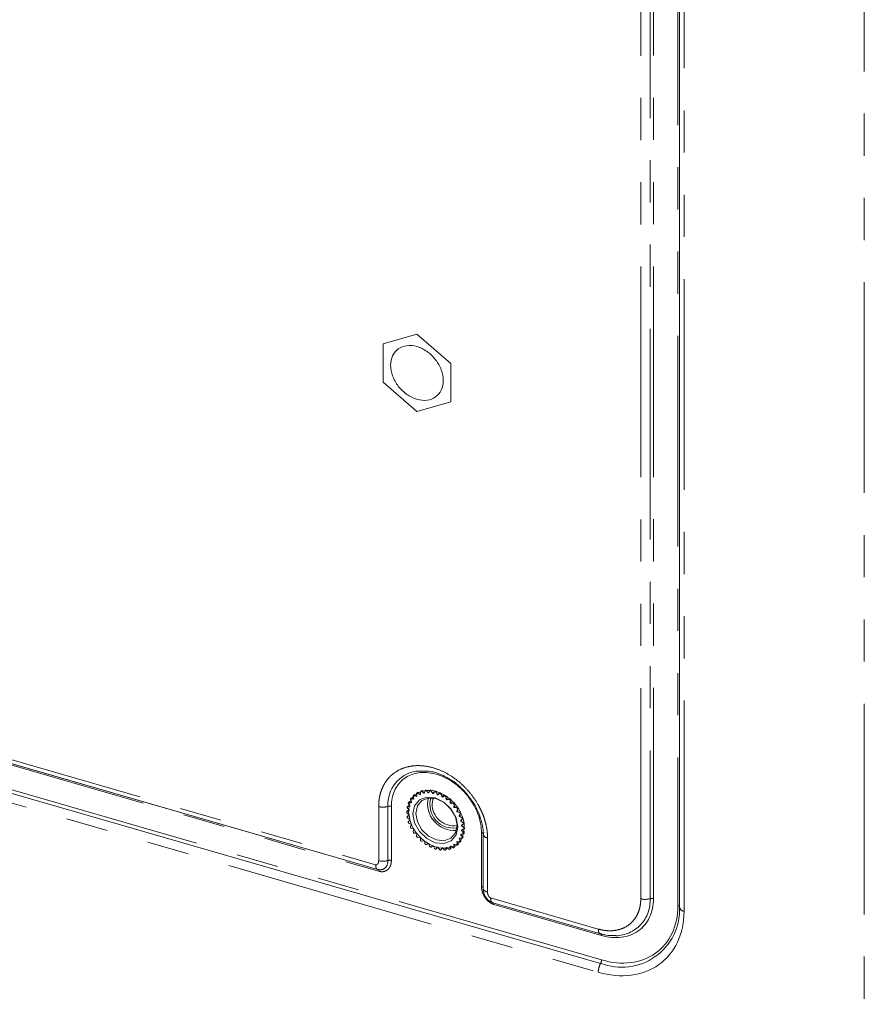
# Model space of a CAD drawing. Header units: millimetres. Extents: x 19 to 844, y 7 to 552.
# Tile 42 of 49: x 687 to 712, y 403 to 433. Entities that reach past the tile are written whole.
import ezdxf

# ---------------------------------------------------------------- set-up
doc = ezdxf.new("R2010")
doc.units = ezdxf.units.MM
doc.linetypes.add('PHANTOM', pattern=[12.7, 6.35, -1.27, 1.27, -1.27, 1.27, -1.27])

msp = doc.modelspace()

# ---------------------------------------------------------------- linework, layer by layer
at = {"color": 8, "linetype": 'PHANTOM', "lineweight": 0}
for p, q in [((712.3608, 450.5646), (712.3608, 393.9843)), ((705.6264, 406.587), (705.6264, 436.4547)), ((705.9049, 436.4583), (705.9049, 406.5906)), ((706.0093, 406.5919), (706.0093, 436.4596)), ((706.7461, 436.247), (706.7461, 406.3793)), ((706.9289, 406.211), (706.9289, 436.0787)), ((704.445, 404.7425), (607.8934, 432.6145)), ((607.7996, 432.2428), (704.3387, 404.3743)), ((672.235, 414.9453), (697.6384, 407.612)), ((672.335, 414.7486), (697.7384, 407.4153)), ((698.8355, 409.7281), (698.8022, 409.6992)), ((698.9433, 409.7986), (698.91, 409.7697)), ((699.0672, 409.8443), (699.0338, 409.8154)), ((699.2033, 409.8636), (699.1699, 409.8348)), ((699.3142, 409.8273), (699.3475, 409.8561)), ((699.4621, 409.7931), (699.4955, 409.822)), ((699.6093, 409.7334), (699.6427, 409.7622)), ((698.6804, 409.5216), (698.6471, 409.4927)), ((698.747, 409.6348), (698.7136, 409.6059)), ((699.7043, 409.6805), (699.7376, 409.7094)), ((699.7513, 409.6498), (699.7846, 409.6787)), ((699.8404, 409.5826), (699.8737, 409.6114)), ((699.8837, 409.5451), (699.917, 409.5739)), ((699.9642, 409.4654), (699.9976, 409.4943)), ((700.0025, 409.4222), (700.0359, 409.4511)), ((697.7308, 407.7353), (697.7308, 409.3661)), ((698.0093, 409.3697), (698.0093, 407.7389)), ((698.1137, 407.7403), (698.1137, 409.371)), ((698.6206, 409.2497), (698.5873, 409.2208)), ((698.6379, 409.3919), (698.6045, 409.363)), ((700.0721, 409.3326), (700.1054, 409.3615)), ((700.1042, 409.285), (700.1376, 409.3139)), ((700.1606, 409.1882), (700.1939, 409.2171)), ((700.1856, 409.1377), (700.2189, 409.1666)), ((698.6292, 409.0992), (698.5958, 409.0704)), ((700.2272, 409.0366), (700.2605, 409.0654)), ((700.2443, 408.9847), (700.2776, 409.0135)), ((700.2697, 408.8823), (700.3031, 408.9112)), ((700.2784, 408.5847), (700.3117, 408.6135)), ((700.287, 408.7302), (700.3203, 408.759)), ((700.8272, 408.5877), (700.8272, 406.9569)), ((700.1042, 408.2308), (700.1376, 408.2597)), ((700.1856, 408.3311), (700.2189, 408.36)), ((700.2443, 408.4503), (700.2776, 408.4792)), ((701.0101, 408.4194), (701.0101, 406.7887)), ((699.4621, 408.0934), (699.4955, 408.1223)), ((699.6093, 408.0682), (699.6427, 408.097)), ((699.7513, 408.0697), (699.7846, 408.0986)), ((699.8837, 408.0981), (699.917, 408.1269)), ((700.0025, 408.1523), (700.0359, 408.1812)), ((697.6402, 407.6113), (697.6384, 407.6118)), ((701.1025, 406.612), (704.345, 405.676)), ((701.2025, 406.4153), (704.445, 405.4792)), ((704.345, 405.6755), (704.3502, 405.674)), ((704.345, 404.3725), (704.3387, 404.3743))]:
    msp.add_line(p, q, dxfattribs=at)
at = {"color": 7, "linetype": 'Continuous', "lineweight": 15}
for p, q in [((706.7956, 436.1942), (706.7956, 406.3265)), ((607.8629, 432.5085), (704.4146, 404.6364)), ((697.8619, 423.3033), (698.8826, 423.5979)), ((698.8826, 423.5979), (699.9033, 422.714)), ((697.8619, 422.1486), (697.8619, 423.3033)), ((699.9033, 422.714), (699.9033, 421.5593)), ((698.8826, 421.2646), (697.8619, 422.1486)), ((699.9033, 421.5593), (698.8826, 421.2646)), ((672.2891, 414.8061), (697.7014, 407.4702)), ((697.7088, 407.4687), (672.3054, 414.802)), ((698.8087, 409.7263), (698.7753, 409.6974)), ((698.8834, 409.6792), (698.8717, 409.7487)), ((698.9116, 409.7995), (698.8783, 409.7707)), ((698.91, 409.7697), (698.9731, 409.7286)), ((698.9731, 409.7286), (698.9906, 409.7437)), ((698.9906, 409.7357), (698.9905, 409.8029)), ((699.0309, 409.8486), (698.9976, 409.8198)), ((699.0338, 409.8154), (699.092, 409.765)), ((699.092, 409.765), (699.1143, 409.7843)), ((699.1113, 409.7684), (699.123, 409.8312)), ((699.1629, 409.8721), (699.1296, 409.8432)), ((699.1699, 409.8348), (699.2214, 409.7767)), ((699.2214, 409.7767), (699.2534, 409.8045)), ((699.242, 409.7763), (699.2649, 409.8328)), ((699.3036, 409.8691), (699.2702, 409.8403)), ((699.3142, 409.8273), (699.3573, 409.7633)), ((699.3573, 409.7633), (699.3907, 409.7922)), ((699.3786, 409.7591), (699.4121, 409.8075)), ((699.4486, 409.84), (699.4153, 409.8111)), ((699.4621, 409.7931), (699.4957, 409.7253)), ((699.4957, 409.7253), (699.529, 409.7541)), ((699.5169, 409.7173), (699.5601, 409.7563)), ((699.5601, 409.7563), (699.5934, 409.7851)), ((699.6093, 409.7334), (699.6323, 409.6636)), ((698.6731, 409.3868), (698.63, 409.4507)), ((698.6636, 409.5169), (698.6303, 409.488)), ((698.6471, 409.4927), (698.7132, 409.4853)), ((698.7222, 409.502), (698.6886, 409.5698)), ((698.7251, 409.6311), (698.6918, 409.6022)), ((698.7136, 409.6059), (698.7808, 409.5865)), ((698.793, 409.6004), (698.77, 409.6702)), ((698.8022, 409.6992), (698.8683, 409.6685)), ((698.8683, 409.6685), (698.883, 409.6812)), ((699.3403, 409.4499), (699.3734, 409.6204)), ((699.6323, 409.6636), (699.6869, 409.711)), ((699.7086, 409.7004), (699.6529, 409.6522)), ((699.6529, 409.6522), (699.7043, 409.6805)), ((699.7513, 409.6498), (699.763, 409.5803)), ((699.763, 409.5803), (699.7963, 409.6092)), ((699.8156, 409.5946), (699.7823, 409.5658)), ((699.7823, 409.5658), (699.8404, 409.5826)), ((699.8837, 409.5451), (699.8837, 409.4779)), ((699.8837, 409.4779), (699.917, 409.5068)), ((699.9345, 409.4895), (699.9011, 409.4606)), ((699.9011, 409.4606), (699.9642, 409.4654)), ((698.6132, 409.2457), (698.5799, 409.2168)), ((698.5873, 409.2208), (698.6454, 409.2376)), ((698.6454, 409.1205), (698.5873, 409.1708)), ((698.6259, 409.3871), (698.5926, 409.3582)), ((698.6473, 409.2583), (698.5958, 409.3163)), ((698.6045, 409.363), (698.6676, 409.3678)), ((700.0025, 409.4222), (699.9909, 409.3594)), ((699.9909, 409.3594), (700.0242, 409.3883)), ((700.0393, 409.3689), (700.006, 409.34)), ((700.006, 409.34), (700.0721, 409.3326)), ((700.1042, 409.285), (700.0813, 409.2285)), ((700.0813, 409.2285), (700.1146, 409.2574)), ((700.1268, 409.2364), (700.0935, 409.2076)), ((700.0935, 409.2076), (700.1606, 409.1882)), ((700.1856, 409.1377), (700.152, 409.0892)), ((698.6259, 409.097), (698.5926, 409.0681)), ((698.5958, 409.0704), (698.6473, 409.0987)), ((698.6676, 408.9775), (698.6045, 409.0186)), ((698.63, 408.9163), (698.6731, 408.9553)), ((698.7132, 408.8336), (698.6471, 408.8644)), ((700.152, 409.0892), (700.1854, 409.1181)), ((700.1944, 409.0962), (700.161, 409.0673)), ((700.161, 409.0673), (700.2272, 409.0366)), ((700.2443, 408.9847), (700.2011, 408.9457)), ((700.2011, 408.9457), (700.2344, 408.9745)), ((700.24, 408.9524), (700.2066, 408.9235)), ((700.2066, 408.9235), (700.2697, 408.8823)), ((700.2817, 408.8329), (700.315, 408.8617)), ((698.6886, 408.7633), (698.7222, 408.8117)), ((698.7808, 408.6934), (698.7136, 408.7128)), ((698.77, 408.6159), (698.793, 408.6724)), ((698.8683, 408.5609), (698.8022, 408.5684)), ((698.8717, 408.4787), (698.8834, 408.5415)), ((700.2697, 408.5379), (700.2066, 408.5332)), ((700.2784, 408.8306), (700.227, 408.8023)), ((700.2603, 408.6715), (700.227, 408.6427)), ((700.227, 408.6427), (700.2784, 408.5847)), ((700.2622, 408.8094), (700.2288, 408.7805)), ((700.2288, 408.7805), (700.287, 408.7302)), ((700.287, 408.6802), (700.2288, 408.6634)), ((700.2817, 408.5427), (700.315, 408.5716)), ((700.2944, 408.6841), (700.3277, 408.713)), ((700.9006, 408.5903), (700.8767, 408.5315)), ((698.9731, 408.4403), (698.91, 408.4356)), ((698.9905, 408.3559), (698.9905, 408.4231)), ((699.092, 408.3352), (699.0339, 408.3184)), ((699.123, 408.2511), (699.1113, 408.3206)), ((699.2214, 408.2488), (699.17, 408.2205)), ((700.0812, 408.3005), (700.0963, 408.3136)), ((700.0812, 408.3005), (700.1042, 408.2308)), ((700.1606, 408.2951), (700.0935, 408.3144)), ((700.152, 408.399), (700.1701, 408.4147)), ((700.152, 408.399), (700.1856, 408.3311)), ((700.2272, 408.4083), (700.161, 408.4157)), ((700.1824, 408.2987), (700.2158, 408.3276)), ((700.2011, 408.5142), (700.2246, 408.5345)), ((700.2011, 408.5142), (700.2443, 408.4503)), ((700.244, 408.4129), (700.2773, 408.4418)), ((700.8767, 408.5349), (700.8767, 406.9026)), ((699.2649, 408.1676), (699.242, 408.2373)), ((699.3573, 408.1837), (699.3142, 408.1447)), ((699.3142, 408.1447), (699.3475, 408.1736)), ((699.4121, 408.1078), (699.3785, 408.1757)), ((699.4589, 408.0899), (699.4923, 408.1187)), ((699.4957, 408.1419), (699.4621, 408.0934)), ((699.5601, 408.0737), (699.5169, 408.1376)), ((699.604, 408.0607), (699.6373, 408.0895)), ((699.6323, 408.1246), (699.6093, 408.0682)), ((699.7043, 408.0662), (699.6528, 408.1242)), ((699.7447, 408.0578), (699.778, 408.0866)), ((699.7629, 408.1325), (699.7513, 408.0697)), ((699.8404, 408.0856), (699.7822, 408.1359)), ((699.8767, 408.0812), (699.91, 408.1101)), ((699.8837, 408.1652), (699.8837, 408.0981)), ((699.9642, 408.1312), (699.9011, 408.1724)), ((699.9909, 408.2218), (700.0025, 408.1523)), ((699.9959, 408.1303), (700.0293, 408.1592)), ((700.0721, 408.2018), (700.0059, 408.2325)), ((700.0989, 408.2035), (700.1322, 408.2324)), ((701.1113, 406.4953), (701.1722, 406.469)), ((704.4162, 405.5327), (701.1721, 406.4686))]:
    msp.add_line(p, q, dxfattribs=at)
at = {"color": 7, "linetype": 'Continuous', "lineweight": 15, "flags": 128}
for points in [[(699.2853, 410.4265), (699.2391, 410.434), (698.8551, 410.4333)], [(698.8717, 409.7487), (698.8714, 409.7563), (698.873, 409.7632), (698.8765, 409.7688), (698.8816, 409.7729), (698.8879, 409.7751), (698.8951, 409.7753), (698.9026, 409.7735), (698.91, 409.7697)], [(698.9905, 409.8029), (698.9915, 409.8101), (698.9944, 409.8162), (698.999, 409.8209), (699.005, 409.8237), (699.0119, 409.8246), (699.0194, 409.8234), (699.0269, 409.8203), (699.0338, 409.8154)], [(699.123, 409.8312), (699.1252, 409.8377), (699.1293, 409.8429), (699.1348, 409.8464), (699.1415, 409.848), (699.1489, 409.8475), (699.1564, 409.845), (699.1636, 409.8406), (699.1699, 409.8348)], [(699.2649, 409.8328), (699.2684, 409.8385), (699.2735, 409.8425), (699.2799, 409.8448), (699.287, 409.845), (699.2946, 409.8431), (699.3019, 409.8394), (699.3086, 409.834), (699.3142, 409.8273)], [(699.4121, 409.8075), (699.4167, 409.8122), (699.4227, 409.8151), (699.4296, 409.8159), (699.4371, 409.8148), (699.4446, 409.8116), (699.4516, 409.8067), (699.4575, 409.8004), (699.4621, 409.7931)], [(699.5601, 409.7563), (699.5656, 409.7598), (699.5723, 409.7613), (699.5797, 409.7608), (699.5872, 409.7583), (699.5944, 409.754), (699.6007, 409.7481), (699.6058, 409.7411), (699.6093, 409.7334)], [(698.63, 409.4507), (698.6259, 409.4582), (698.6237, 409.466), (698.6233, 409.4736), (698.625, 409.4805), (698.6284, 409.4862), (698.6335, 409.4903), (698.6399, 409.4925), (698.6471, 409.4927)], [(698.6886, 409.5698), (698.6857, 409.5776), (698.6848, 409.5854), (698.6857, 409.5926), (698.6886, 409.5987), (698.6932, 409.6033), (698.6992, 409.6062), (698.7062, 409.6071), (698.7136, 409.6059)], [(700.1155, 408.7546), (700.0639, 409.0292), (699.9168, 409.2917), (699.6967, 409.5023), (699.4371, 409.6289), (699.1775, 409.6522), (698.9574, 409.5686), (698.8104, 409.391), (698.7587, 409.1463), (698.8104, 408.8718), (698.9574, 408.6093), (699.1775, 408.3987), (699.4371, 408.2721), (699.6967, 408.2488), (699.9168, 408.3323), (700.0639, 408.5099), (700.1155, 408.7546)], [(699.4705, 408.3587), (699.2329, 408.4745), (699.0316, 408.6672), (698.8971, 408.9074), (698.8498, 409.1585), (698.8971, 409.3824), (699.0316, 409.5449), (699.2329, 409.6213), (699.4705, 409.6), (699.708, 409.4842), (699.9093, 409.2915), (700.0439, 409.0513), (700.0911, 408.8002), (700.0439, 408.5763), (699.9093, 408.4138), (699.708, 408.3374), (699.4705, 408.3587)], [(698.5873, 409.1708), (698.5813, 409.1771), (698.5767, 409.1844), (698.5738, 409.1922), (698.5728, 409.2), (698.5738, 409.2072), (698.5767, 409.2133), (698.5813, 409.2179), (698.5873, 409.2208)], [(698.5958, 409.3163), (698.5908, 409.3233), (698.5873, 409.331), (698.5856, 409.3388), (698.586, 409.3463), (698.5882, 409.3528), (698.5923, 409.358), (698.5978, 409.3615), (698.6045, 409.363)], [(698.6045, 409.0186), (698.5978, 409.024), (698.5923, 409.0307), (698.5882, 409.0383), (698.586, 409.0461), (698.5856, 409.0537), (698.5873, 409.0606), (698.5908, 409.0663), (698.5958, 409.0704)], [(698.6471, 408.8644), (698.6399, 408.8687), (698.6335, 408.8746), (698.6284, 408.8816), (698.625, 408.8893), (698.6233, 408.8972), (698.6237, 408.9046), (698.6259, 408.9111), (698.63, 408.9163)], [(700.2272, 409.0366), (700.2344, 409.0322), (700.2407, 409.0263), (700.2458, 409.0193), (700.2493, 409.0116), (700.2509, 409.0038), (700.2506, 408.9964), (700.2483, 408.9898), (700.2443, 408.9847)], [(700.2697, 408.8823), (700.2764, 408.8769), (700.282, 408.8702), (700.286, 408.8627), (700.2883, 408.8549), (700.2886, 408.8472), (700.287, 408.8403), (700.2835, 408.8347), (700.2784, 408.8306)], [(700.2784, 408.5847), (700.2835, 408.5776), (700.287, 408.57), (700.2886, 408.5621), (700.2883, 408.5547), (700.286, 408.5482), (700.282, 408.543), (700.2764, 408.5395), (700.2697, 408.5379)], [(700.287, 408.7302), (700.2929, 408.7238), (700.2975, 408.7165), (700.3004, 408.7087), (700.3014, 408.701), (700.3004, 408.6938), (700.2975, 408.6877), (700.293, 408.683), (700.287, 408.6802)], [(700.1856, 408.3311), (700.1885, 408.3233), (700.1895, 408.3156), (700.1885, 408.3084), (700.1856, 408.3023), (700.181, 408.2976), (700.1751, 408.2948), (700.1681, 408.2939), (700.1606, 408.2951)], [(700.2443, 408.4503), (700.2483, 408.4428), (700.2506, 408.4349), (700.2509, 408.4273), (700.2493, 408.4204), (700.2458, 408.4147), (700.2407, 408.4107), (700.2344, 408.4084), (700.2272, 408.4083)], [(699.3142, 408.1447), (699.3086, 408.1412), (699.3019, 408.1397), (699.2946, 408.1401), (699.287, 408.1426), (699.2799, 408.147), (699.2735, 408.1529), (699.2684, 408.1599), (699.2649, 408.1676)], [(699.4621, 408.0934), (699.4575, 408.0888), (699.4516, 408.0859), (699.4446, 408.085), (699.4371, 408.0862), (699.4297, 408.0893), (699.4227, 408.0942), (699.4167, 408.1005), (699.4121, 408.1078)], [(699.6093, 408.0682), (699.6058, 408.0625), (699.6008, 408.0584), (699.5944, 408.0562), (699.5872, 408.056), (699.5797, 408.0578), (699.5723, 408.0616), (699.5656, 408.067), (699.5601, 408.0737)], [(699.7513, 408.0697), (699.749, 408.0632), (699.745, 408.058), (699.7394, 408.0545), (699.7327, 408.053), (699.7254, 408.0535), (699.7178, 408.056), (699.7107, 408.0603), (699.7043, 408.0662)], [(699.8837, 408.0981), (699.8827, 408.0909), (699.8798, 408.0848), (699.8752, 408.0801), (699.8693, 408.0772), (699.8623, 408.0764), (699.8548, 408.0775), (699.8474, 408.0807), (699.8404, 408.0856)], [(700.0025, 408.1523), (700.0029, 408.1447), (700.0012, 408.1378), (699.9978, 408.1321), (699.9927, 408.128), (699.9863, 408.1258), (699.9791, 408.1256), (699.9716, 408.1275), (699.9642, 408.1312)]]:
    msp.add_lwpolyline(points, dxfattribs=at)
at = {"color": 8, "linetype": 'PHANTOM', "lineweight": 0, "flags": 128}
msp.add_lwpolyline([(704.345, 405.676), (704.3499, 405.6182), (704.3642, 405.5732), (704.3869, 405.5442), (704.4163, 405.5333)], dxfattribs=at)
at = {"color": 8, "linetype": 'PHANTOM', "lineweight": 0}
for centre, radius, start, end in [((699.0257, 409.4295), 1.0182, 99.64513, 183.36767), ((697.8639, 409.8467), 0.4987, 254.5299, 286.9527), ((698.0638, 409.1908), 0.187, 74.52988, 106.95197), ((701.0243, 408.5706), 0.1518, 193.59377, 264.61893), ((697.8639, 408.2159), 0.4987, 254.52987, 286.95278), ((698.0638, 407.56), 0.187, 74.52984, 106.95186), ((704.8527, 406.5266), 1.0541, 270.95321, 3.4792), ((705.7595, 407.0677), 0.4987, 254.53064, 286.95142), ((705.9594, 406.4117), 0.187, 74.52974, 106.95353), ((706.7388, 406.3188), 0.0609, 21.30498, 83.16623), ((706.9431, 406.3622), 0.1518, 193.59468, 264.61925), ((704.381, 405.4863), 0.0644, 353.69393, 40.35731), ((704.2306, 404.7464), 0.2145, 330.76934, 358.93949)]:
    msp.add_arc(centre, radius, start, end, dxfattribs=at)
at = {"color": 7, "linetype": 'Continuous', "lineweight": 15}
for centre, radius, start, end in [((699.1938, 409.2171), 0.5571, 111.40063, 113.3407), ((699.2104, 409.1543), 0.6221, 99.16571, 100.97136), ((699.217, 409.0673), 0.7095, 87.98088, 89.64245), ((699.2037, 408.9448), 0.8328, 77.88148, 79.37004), ((699.172, 408.8326), 0.9495, 68.70156, 70.06936), ((699.2175, 409.2244), 0.5677, 150.7277, 152.64244), ((698.7904, 409.68), 0.0226, 58.51642, 205.67457), ((699.173, 409.2547), 0.5138, 137.70379, 139.76887), ((699.1802, 409.2459), 0.5252, 124.41172, 126.42779), ((700.0154, 409.4512), 0.811, 168.00256, 273.78441), ((699.9751, 409.4163), 0.6993, 162.61654, 279.17025), ((699.9957, 409.4403), 0.6555, 179.15879, 278.3598), ((699.1224, 408.7233), 1.0697, 60.26886, 61.52991), ((699.7151, 409.6457), 0.0365, 6.56683, 107.18103), ((699.0645, 408.6352), 1.1752, 52.35888, 53.53795), ((699.8454, 409.5446), 0.0383, 0.65357, 97.56735), ((699.044, 408.6114), 1.2066, 44.73668, 45.90158), ((699.9638, 409.4264), 0.039, 353.80644, 89.3286), ((699.4031, 409.1799), 0.7598, 174.08172, 175.64721), ((699.2814, 409.1997), 0.6364, 162.90769, 164.68706), ((699.0257, 408.5949), 1.2313, 37.24113, 38.38421), ((700.0669, 409.2945), 0.0385, 345.80122, 82.28143), ((699.0743, 408.6279), 1.1724, 29.63007, 30.81612), ((700.1518, 409.1524), 0.0369, 336.44438, 76.22495), ((699.4872, 409.1814), 0.8439, 184.14217, 185.62428), ((699.6233, 409.2035), 0.982, 193.30695, 194.63947), ((699.738, 409.242), 1.1031, 201.72532, 202.95499), ((699.1281, 408.6556), 1.1119, 21.73017, 22.95014), ((699.25, 408.6972), 0.983, 13.30833, 14.63939), ((698.7224, 408.7485), 0.0369, 156.44438, 256.22495), ((698.8073, 408.6065), 0.0385, 165.80281, 262.28676), ((699.8067, 409.277), 1.1804, 209.63405, 210.81214), ((699.8247, 409.2875), 1.201, 217.22224, 218.39388), ((699.3791, 408.719), 0.8519, 4.13821, 5.60629), ((699.5049, 408.718), 0.726, 354.04541, 355.68405), ((700.8213, 408.5298), 0.0582, 16.2025, 84.13522), ((698.9105, 408.4745), 0.039, 173.80535, 269.33111), ((699.8221, 409.2814), 1.1951, 224.73105, 225.90722), ((699.0288, 408.3563), 0.0383, 180.65983, 277.56109), ((699.7943, 409.2453), 1.1496, 232.34202, 233.54722), ((699.1592, 408.2553), 0.0365, 186.56515, 287.18455), ((699.7499, 409.174), 1.0655, 240.2641, 241.53009), ((699.6867, 408.6592), 0.5332, 317.72873, 319.71885), ((699.6646, 408.6723), 0.5588, 330.71241, 332.65774), ((699.5922, 408.7014), 0.6371, 342.90778, 344.68523), ((699.7049, 409.0754), 0.957, 248.70617, 250.06296), ((699.6712, 408.9592), 0.8359, 257.88312, 259.36645), ((699.6574, 408.838), 0.7138, 267.98587, 269.63746), ((699.6659, 408.7347), 0.6099, 279.15081, 280.99246), ((699.6867, 408.6685), 0.5405, 291.37077, 293.37057), ((699.6998, 408.6471), 0.5153, 304.3924, 306.44711), ((700.0839, 408.221), 0.0226, 238.51795, 25.66298), ((705.0535, 406.2654), 1.7437, 248.6153, 2.23515)]:
    msp.add_arc(centre, radius, start, end, dxfattribs=at)
for points, knots in [([(698.0887, 422.6604), (698.0887, 422.7644), (698.1094, 422.8623), (698.1889, 423.0313), (698.2478, 423.1024), (698.3947, 423.2069), (698.4828, 423.2404), (698.6748, 423.2645), (698.7787, 423.2551), (698.9865, 423.1951), (699.0904, 423.1445), (699.2824, 423.0095), (699.3705, 422.9253), (699.5174, 422.7359), (699.5763, 422.6308), (699.6558, 422.4159), (699.6765, 422.306), (699.6765, 422.2021)], [0, 0, 0, 0, 0.125, 0.125, 0.25, 0.25, 0.375, 0.375, 0.5, 0.5, 0.625, 0.625, 0.75, 0.75, 0.875, 0.875, 1, 1, 1, 1]), ([(699.6765, 422.2021), (699.6765, 422.0982), (699.6558, 422.0003), (699.5763, 421.8312), (699.5174, 421.7602), (699.3705, 421.6556), (699.2824, 421.6222), (699.0904, 421.5981), (698.9865, 421.6074), (698.7787, 421.6674), (698.6748, 421.7181), (698.4828, 421.853), (698.3947, 421.9373), (698.2478, 422.1267), (698.1889, 422.2317), (698.1094, 422.4467), (698.0887, 422.5565), (698.0887, 422.6604)], [0, 0, 0, 0, 0.125, 0.125, 0.25, 0.25, 0.375, 0.375, 0.5, 0.5, 0.625, 0.625, 0.75, 0.75, 0.875, 0.875, 1, 1, 1, 1]), ([(699.2771, 410.4207), (699.3089, 410.4169), (699.4366, 410.4016), (699.6469, 410.3188), (699.8828, 410.1922), (700.1275, 410.0212), (700.2791, 409.8636), (700.3756, 409.7632)], [0, 0, 0, 0, 0.0847057, 0.3407872, 0.5291833, 0.7001393, 1, 1, 1, 1]), ([(698.6333, 409.221), (698.6333, 409.3306), (698.6551, 409.4338), (698.739, 409.6121), (698.801, 409.6871), (698.956, 409.7973), (699.0488, 409.8326), (699.2513, 409.858), (699.3609, 409.8481), (699.58, 409.7849), (699.6896, 409.7315), (699.8921, 409.5891), (699.9849, 409.5003), (700.1399, 409.3006), (700.202, 409.1898), (700.2858, 408.9631), (700.3076, 408.8473), (700.3076, 408.7377)], [0, 0, 0, 0, 0.125, 0.125, 0.25, 0.25, 0.375, 0.375, 0.5, 0.5, 0.625, 0.625, 0.75, 0.75, 0.875, 0.875, 1, 1, 1, 1]), ([(700.3756, 409.7632), (700.4608, 409.6544), (700.5809, 409.5012), (700.7097, 409.254), (700.7808, 409.0926), (700.8066, 408.9819), (700.8135, 408.9523)], [0, 0, 0, 0, 0.43056657, 0.60633944, 0.89456457, 1, 1, 1, 1]), ([(698.6333, 409.221), (698.6459, 409.1078), (698.6711, 408.8814), (698.8646, 408.5469), (699.1414, 408.2808), (699.4704, 408.1204), (699.7998, 408.0906), (700.0754, 408.1976), (700.2593, 408.4025), (700.2836, 408.5911), (700.2943, 408.6744)], [0, 0, 0, 0, 0.1283644, 0.2567295, 0.3850925, 0.5134581, 0.6418222, 0.7701866, 0.8985507, 1, 1, 1, 1]), ([(700.8135, 408.9523), (700.828, 408.8988), (700.8663, 408.7571), (700.8841, 408.6146), (700.8767, 408.5354), (700.8766, 408.535)], [0, 0, 0, 0, 0.3758267, 0.9973571, 1, 1, 1, 1]), ([(697.7096, 407.4688), (697.7184, 407.4666), (697.7361, 407.4621), (697.7623, 407.4589), (697.7879, 407.4583), (697.8127, 407.4605), (697.8363, 407.4653), (697.8586, 407.4726), (697.8795, 407.4822), (697.8989, 407.4939), (697.9168, 407.5076), (697.9332, 407.523), (697.948, 407.5401), (697.9612, 407.5587), (697.9729, 407.5786), (697.986, 407.6062), (697.9984, 407.6428), (698.0076, 407.6894), (698.0087, 407.7224), (698.0093, 407.7389)], [0, 0, 0, 0, 0.05044721, 0.10110808, 0.15188641, 0.20271449, 0.25350094, 0.30422023, 0.35482224, 0.40535805, 0.45587692, 0.50643909, 0.55701341, 0.60758855, 0.65815495, 0.70871124, 0.80578224, 0.90286386, 1, 1, 1, 1]), ([(697.6765, 407.4829), (697.6915, 407.4778), (697.7221, 407.4673), (697.7883, 407.4594), (697.8362, 407.4697), (697.8685, 407.4767)], [0, 0, 0, 0, 0.2394137, 0.4884347, 1, 1, 1, 1]), ([(697.6771, 407.4842), (697.678, 407.4829), (697.6863, 407.4717), (697.6983, 407.4704), (697.7089, 407.4694)], [0, 0, 0, 0, 0.1102683, 1, 1, 1, 1]), ([(700.8849, 406.8726), (700.8844, 406.8733), (700.8751, 406.8853), (700.8761, 406.8986), (700.8771, 406.911)], [0, 0, 0, 0, 0.0580837, 1, 1, 1, 1]), ([(700.8771, 406.911), (700.8772, 406.8668), (700.8774, 406.8215), (700.8975, 406.777), (700.898, 406.7759)], [0, 0, 0, 0, 0.9773782, 1, 1, 1, 1]), ([(700.8844, 406.8725), (700.8875, 406.8352), (700.8937, 406.7599), (700.9353, 406.663), (700.9842, 406.5915), (701.0306, 406.5429), (701.0849, 406.5028), (701.1242, 406.4888), (701.1439, 406.4817)], [0, 0, 0, 0, 0.2399284, 0.4841826, 0.6099958, 0.7384262, 0.8688054, 1, 1, 1, 1]), ([(701.1723, 406.4694), (701.1617, 406.4706), (701.15, 406.4718), (701.142, 406.4828), (701.1413, 406.4838)], [0, 0, 0, 0, 0.9120209, 1, 1, 1, 1]), ([(704.4044, 405.5365), (704.4117, 405.5338), (704.5133, 405.4964), (704.6742, 405.4711), (704.821, 405.4779), (704.8746, 405.4803)], [0, 0, 0, 0, 0.0464774, 0.6523632, 1, 1, 1, 1]), ([(704.5199, 405.5083), (704.5161, 405.5088), (704.4844, 405.5123), (704.4516, 405.5258), (704.4228, 405.5377)], [0, 0, 0, 0, 0.1193198, 1, 1, 1, 1])]:
    msp.add_open_spline(points, degree=3, knots=knots, dxfattribs=at)
at = {"color": 8, "linetype": 'PHANTOM', "lineweight": 0}
for points, knots in [([(697.7308, 409.3661), (697.7311, 409.3875), (697.7316, 409.4303), (697.7355, 409.4935), (697.7418, 409.5557), (697.7506, 409.6169), (697.7676, 409.707), (697.7989, 409.8231), (697.8532, 409.9591), (697.9221, 410.085), (698.0325, 410.2373), (698.2036, 410.3965), (698.4537, 410.5295), (698.739, 410.5996), (699.0485, 410.6042), (699.3705, 410.5429), (699.6924, 410.4183), (700.002, 410.235), (700.2873, 410.0002), (700.5373, 409.7228), (700.7084, 409.4648), (700.8188, 409.2488), (700.8877, 409.0833), (700.942, 408.9158), (700.9768, 408.7668), (700.9971, 408.6374), (701.008, 408.5274), (701.0094, 408.4555), (701.0101, 408.4194)], [0, 0, 0, 0, 0.0125372, 0.0250432, 0.037537, 0.0500382, 0.062566, 0.0938238, 0.1251111, 0.1563689, 0.1876563, 0.2501257, 0.3125952, 0.3750646, 0.437534, 0.5000035, 0.5624729, 0.6249424, 0.6874118, 0.7498812, 0.8123507, 0.8436085, 0.8748958, 0.9061536, 0.937441, 0.9582892, 0.9791124, 1, 1, 1, 1]), ([(700.8094, 408.8121), (700.7543, 409.1643), (700.5747, 409.5194), (700.0378, 410.0943), (699.7001, 410.293), (699.0208, 410.4338), (698.7039, 410.3708), (698.2419, 410.0031), (698.1137, 409.7118), (698.1137, 409.371)], [0, 0, 0, 0, 0.25, 0.25, 0.5, 0.5, 0.75, 0.75, 1, 1, 1, 1]), ([(697.7308, 407.7353), (697.7306, 407.727), (697.73, 407.7105), (697.7255, 407.6871), (697.7182, 407.6652), (697.7078, 407.6454), (697.6947, 407.6292), (697.6792, 407.6172), (697.6616, 407.609), (697.6472, 407.6106), (697.6402, 407.6113)], [0, 0, 0, 0, 0.1325333, 0.2641344, 0.3961099, 0.5288026, 0.6605789, 0.7719478, 0.8877011, 1, 1, 1, 1]), ([(698.1137, 407.7403), (698.1134, 407.7275), (698.1129, 407.7019), (698.1082, 407.6649), (698.1008, 407.6291), (698.0903, 407.5949), (698.0769, 407.5626), (698.0605, 407.5323), (698.0413, 407.5044), (698.0191, 407.4791), (697.9941, 407.4568), (697.9664, 407.4378), (697.9362, 407.4224), (697.9036, 407.411), (697.8671, 407.4034), (697.8268, 407.4009), (697.783, 407.4041), (697.7533, 407.4116), (697.7384, 407.4153)], [0, 0, 0, 0, 0.0607085, 0.121423, 0.182141, 0.2428539, 0.3035713, 0.3642848, 0.4250093, 0.4857359, 0.5464773, 0.60722, 0.6679772, 0.7287488, 0.7895307, 0.8597227, 0.9298902, 1, 1, 1, 1]), ([(697.6384, 407.6118), (697.6394, 407.592), (697.6414, 407.5522), (697.6551, 407.5079), (697.6701, 407.4917), (697.6771, 407.4842)], [0, 0, 0, 0, 0.3476979, 0.69539709, 1, 1, 1, 1]), ([(697.7096, 407.4688), (697.7181, 407.4692), (697.7255, 407.4644), (697.7357, 407.4456), (697.7384, 407.4316), (697.7384, 407.4153)], [0, 0, 0, 0, 0.5, 0.5, 1, 1, 1, 1]), ([(701.2025, 406.4153), (701.1917, 406.4187), (701.1702, 406.4255), (701.1381, 406.4398), (701.1067, 406.4567), (701.0762, 406.4764), (701.0468, 406.4986), (701.0189, 406.5231), (700.9925, 406.5495), (700.9678, 406.5776), (700.945, 406.6071), (700.924, 406.6379), (700.9051, 406.6696), (700.8881, 406.702), (700.8732, 406.735), (700.8565, 406.7783), (700.8409, 406.8319), (700.8293, 406.8953), (700.8279, 406.9364), (700.8272, 406.9569)], [0, 0, 0, 0, 0.0508454, 0.1017268, 0.1526366, 0.2035514, 0.2544672, 0.305372, 0.3562651, 0.4071482, 0.4580222, 0.5088932, 0.5597601, 0.6106214, 0.6614807, 0.7123348, 0.8082268, 0.9041163, 1, 1, 1, 1]), ([(700.8771, 406.911), (700.878, 406.9202), (700.8738, 406.9295), (700.8564, 406.9456), (700.8431, 406.9524), (700.8272, 406.9569)], [0, 0, 0, 0, 0.5, 0.5, 1, 1, 1, 1]), ([(701.0101, 406.7887), (700.99, 406.7956), (700.9498, 406.8096), (700.9062, 406.839), (700.8919, 406.8616), (700.8849, 406.8726)], [0, 0, 0, 0, 0.34033703, 0.68066236, 1, 1, 1, 1]), ([(701.1025, 406.6118), (701.0991, 406.613), (701.0921, 406.6154), (701.0822, 406.6219), (701.0728, 406.6296), (701.0643, 406.6384), (701.0566, 406.6477), (701.0496, 406.6573), (701.0434, 406.6673), (701.0376, 406.6775), (701.0324, 406.6881), (701.023, 406.7101), (701.0126, 406.7443), (701.0109, 406.7739), (701.0101, 406.7887)], [0, 0, 0, 0, 0.0537269, 0.1083825, 0.164477, 0.2201973, 0.2745531, 0.3278859, 0.3814369, 0.4356109, 0.4900768, 0.5445986, 0.7722173, 1, 1, 1, 1]), ([(701.1413, 406.4838), (701.1342, 406.4916), (701.1192, 406.5081), (701.1054, 406.5527), (701.1035, 406.5922), (701.1025, 406.612)], [0, 0, 0, 0, 0.3111857, 0.6555921, 1, 1, 1, 1]), ([(701.2025, 406.4153), (701.2025, 406.4321), (701.1996, 406.4464), (701.1888, 406.4653), (701.181, 406.4698), (701.1721, 406.4686)], [0, 0, 0, 0, 0.5, 0.5, 1, 1, 1, 1]), ([(704.3502, 405.674), (704.3713, 405.6683), (704.4133, 405.6569), (704.476, 405.6438), (704.5381, 405.6336), (704.5996, 405.6268), (704.6605, 405.6231), (704.7207, 405.6227), (704.7803, 405.6254), (704.8973, 405.6373), (705.0645, 405.6783), (705.2585, 405.7832), (705.4188, 405.9317), (705.5172, 406.0894), (705.5737, 406.2306), (705.6041, 406.3436), (705.623, 406.4622), (705.6253, 406.5453), (705.6264, 406.587)], [0, 0, 0, 0, 0.0315486, 0.0628686, 0.0940344, 0.1251215, 0.1562063, 0.1873649, 0.2186729, 0.2502049, 0.3750824, 0.5000365, 0.624914, 0.7498682, 0.812662, 0.8748768, 0.9371205, 1, 1, 1, 1]), ([(706.0093, 406.5919), (706.0093, 406.1771), (705.8445, 405.8268), (705.2578, 405.4094), (704.8599, 405.3595), (704.445, 405.4792)], [0, 0, 0, 0, 0.5, 0.5, 1, 1, 1, 1]), ([(706.9289, 406.211), (706.9289, 405.5257), (706.6567, 404.9471), (705.6875, 404.2577), (705.0303, 404.1752), (704.345, 404.373)], [0, 0, 0, 0, 0.5, 0.5, 1, 1, 1, 1]), ([(704.445, 404.7425), (705.0553, 404.5663), (705.6406, 404.6398), (706.5036, 405.2537), (706.7461, 405.769), (706.7461, 406.3793)], [0, 0, 0, 0, 0.5, 0.5, 1, 1, 1, 1]), ([(704.4148, 404.636), (704.3938, 404.5981), (704.376, 404.553), (704.3516, 404.4608), (704.345, 404.4139), (704.345, 404.3725)], [0, 0, 0, 0, 0.5, 0.5, 1, 1, 1, 1])]:
    msp.add_open_spline(points, degree=3, knots=knots, dxfattribs=at)
at = {"color": 7, "linetype": 'Continuous', "lineweight": 15}
msp.add_open_spline([(700.8272, 408.5877), (700.8272, 408.6611), (700.8213, 408.7362), (700.8094, 408.8121)], degree=3, dxfattribs=at)
at = {"color": 8, "linetype": 'PHANTOM', "lineweight": 0}
msp.add_open_spline([(704.4177, 404.6417), (704.4167, 404.6399), (704.4157, 404.6381), (704.4146, 404.6364)], degree=3, dxfattribs=at)

doc.saveas('drawing.dxf')
